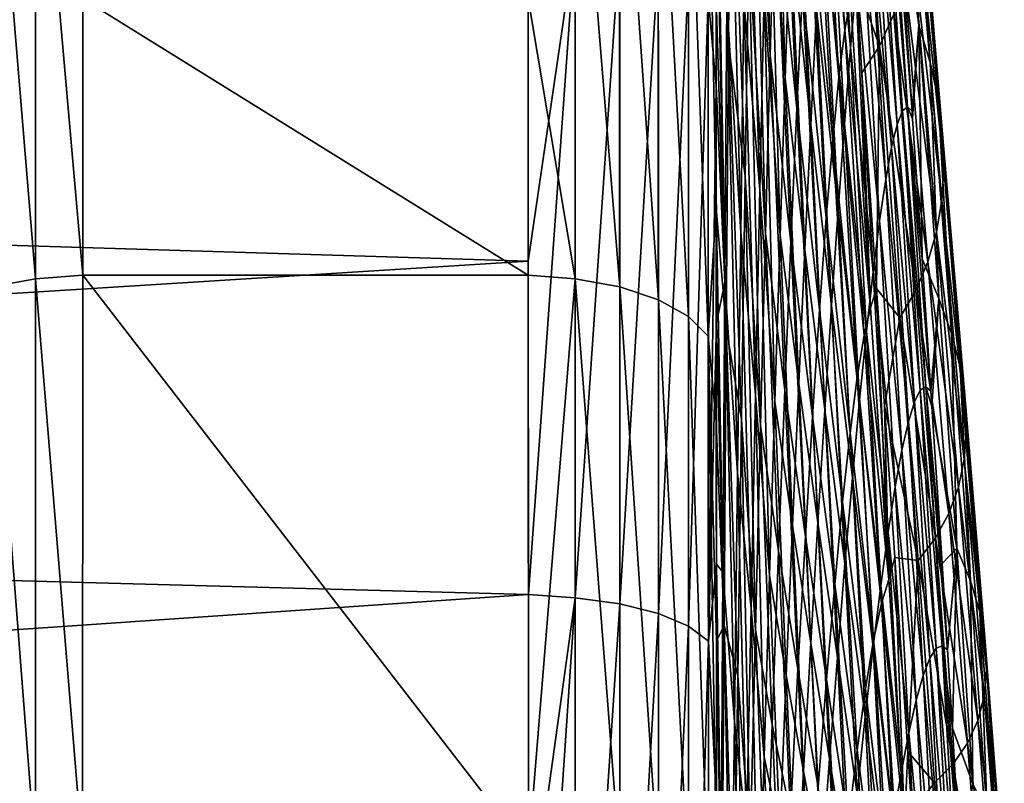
# Model space of a CAD drawing. Header units: metres. Extents: x -128 to 146, y -23 to 80.
# Tile 107 of 113: x 141.79 to 145.45, y 7.13 to 9.97. Entities that reach past the tile are written whole.
import ezdxf

# ---------------------------------------------------------------- set-up
doc = ezdxf.new("R2010")
doc.units = ezdxf.units.M
doc.layers.add('solid_509241_SW0001', color=7, linetype='CONTINUOUS')

msp = doc.modelspace()

# ---------------------------------------------------------------- linework, layer by layer
at = {"layer": 'solid_509241_SW0001'}
for points in [[(144.511627, 11.025644, -71.096947), (144.524445, 11.751224, -69.907516), (144.577774, 9.836884, -70.149132)], [(144.524445, 11.751224, -69.907516), (144.595245, 10.444855, -68.967644), (144.577774, 9.836884, -70.149132)], [(144.376358, 11.534383, -75.00827), (144.429871, 10.885585, -73.822906), (144.422104, 9.882792, -74.786156)], [(144.376541, 10.802573, -75.526894), (144.376358, 11.534383, -75.00827), (144.422104, 9.882792, -74.786156)], [(144.633865, 9.751912, 12.824937), (144.58577, 11.407545, 12.794877), (144.570648, 10.756167, 13.848557)], [(144.633865, 9.751912, 12.824937), (144.652481, 10.302223, 11.771231), (144.58577, 11.407545, 12.794877)], [(144.757492, 11.048567, -61.975166), (144.77565, 11.247563, -60.608963), (144.855057, 9.930958, -60.101017)], [(144.77565, 11.247563, -60.608963), (144.875961, 10.049793, -58.730198), (144.855057, 9.930958, -60.101017)], [(144.876205, 9.8661, 5.047584), (144.810471, 11.073891, 5.54216), (144.790924, 10.757286, 6.736053)], [(144.876205, 9.8661, 5.047584), (144.898178, 10.11437, 3.83374), (144.810471, 11.073891, 5.54216)], [(145.038162, 10.616451, -4.885567), (145.129745, 9.948747, -9.811826), (145.046875, 11.08451, -9.454499)], [(145.046875, 11.08451, -9.454499), (145.129745, 9.948747, -9.811826), (145.08522, 10.935308, -14.259431)], [(141.681122, 10.988811, -76.103683), (141.846649, 11.025505, -76.159203), (141.846649, 9.006587, -77.332047)], [(141.846649, 11.025505, -76.159203), (142.022552, 10.048338, -76.79229), (142.022141, 9.019474, -77.350578)], [(141.846649, 9.006587, -77.332047), (141.846649, 11.025505, -76.159203), (142.022141, 9.019474, -77.350578)], [(143.852661, 9.006333, -77.332375), (143.677444, 10.048815, -76.792007), (143.852661, 11.025206, -76.159607)], [(143.852661, 11.025206, -76.159607), (144.01825, 10.988605, -76.104233), (144.018326, 8.976542, -77.273254)], [(143.852661, 9.006333, -77.332375), (143.852661, 11.025206, -76.159607), (144.018326, 8.976542, -77.273254)], [(144.468292, 9.178967, 17.88316), (144.422699, 11.045906, 18.052567), (144.416, 10.037786, 18.84971)], [(144.468292, 9.178967, 17.88316), (144.479721, 10.041201, 17.043962), (144.422699, 11.045906, 18.052567)], [(144.498444, 10.235949, -72.228516), (144.511627, 11.025644, -71.096947), (144.559845, 9.174379, -71.283226)], [(144.511627, 11.025644, -71.096947), (144.577774, 9.836884, -70.149132), (144.559845, 9.174379, -71.283226)], [(144.738495, 10.786769, -63.327473), (144.757492, 11.048567, -61.975166), (144.833069, 9.754853, -61.467369)], [(144.757492, 11.048567, -61.975166), (144.855057, 9.930958, -60.101017), (144.833069, 9.754853, -61.467369)], [(141.681046, 8.976718, -77.272774), (141.681122, 10.988811, -76.103683), (141.846649, 9.006587, -77.332047)], [(144.01825, 10.988605, -76.104233), (144.161697, 10.930089, -76.015747), (144.16188, 8.928828, -77.17868)], [(144.018326, 8.976542, -77.273254), (144.01825, 10.988605, -76.104233), (144.16188, 8.928828, -77.17868)], [(144.595245, 10.444855, -68.967644), (144.612213, 10.994889, -67.743446), (144.676773, 9.638929, -67.248512)], [(144.612213, 10.994889, -67.743446), (144.69809, 10.080103, -65.969147), (144.676773, 9.638929, -67.248512)], [(144.902206, 11.014985, -52.740784), (144.984497, 9.870828, -52.37886), (144.894958, 10.123197, -57.364845)], [(145.03714, 9.989803, -47.561989), (144.984497, 9.870828, -52.37886), (144.902206, 11.014985, -52.740784)], [(144.161697, 10.930089, -76.015747), (144.273651, 10.853455, -75.899902), (144.273987, 8.866294, -77.054787)], [(144.16188, 8.928828, -77.17868), (144.161697, 10.930089, -76.015747), (144.273987, 8.866294, -77.054787)], [(145.08522, 10.935308, -14.259431), (145.172638, 9.809868, -14.548622), (145.111725, 10.789386, -19.034)], [(145.129745, 9.948747, -9.811826), (145.172638, 9.809868, -14.548622), (145.08522, 10.935308, -14.259431)], [(144.422104, 9.882792, -74.786156), (144.429871, 10.885585, -73.822906), (144.484924, 9.386828, -73.297211)], [(144.429871, 10.885585, -73.822906), (144.498444, 10.235949, -72.228516), (144.484924, 9.386828, -73.297211)], [(144.273651, 10.853455, -75.899902), (144.346878, 10.763682, -75.764221), (144.347382, 8.792999, -76.90963)], [(144.273987, 8.866294, -77.054787), (144.273651, 10.853455, -75.899902), (144.347382, 8.792999, -76.90963)], [(144.539276, 9.33684, 15.829432), (144.490906, 10.868395, 16.154261), (144.479721, 10.041201, 17.043962)], [(144.539276, 9.33684, 15.829432), (144.555145, 10.065031, 14.860894), (144.490906, 10.868395, 16.154261)], [(144.376541, 10.802573, -75.526894), (144.422104, 9.882792, -74.786156), (144.414124, 8.824858, -75.671936)], [(144.37677, 10.048235, -76.010612), (144.376541, 10.802573, -75.526894), (144.414124, 8.824858, -75.671936)], [(144.728333, 9.579025, 10.193256), (144.670639, 10.816134, 10.685555), (144.652481, 10.302223, 11.771231)], [(144.728333, 9.579025, 10.193256), (144.749817, 10.008515, 9.064323), (144.670639, 10.816134, 10.685555)], [(145.087723, 9.645979, -4.023916), (145.011063, 10.807885, -3.589088), (144.994598, 10.788327, -2.349762)], [(145.011063, 10.807885, -3.589088), (145.105072, 9.628824, -5.247771), (145.038162, 10.616451, -4.885567)], [(145.087723, 9.645979, -4.023916), (145.105072, 9.628824, -5.247771), (145.011063, 10.807885, -3.589088)], [(144.346878, 10.763682, -75.764221), (144.37677, 10.048235, -76.010612), (144.377045, 9.271857, -76.459106)], [(144.347382, 8.792999, -76.90963), (144.346878, 10.763682, -75.764221), (144.377045, 9.271857, -76.459106)], [(144.718674, 10.463399, -64.660477), (144.738495, 10.786769, -63.327473), (144.810043, 9.522023, -62.823341)], [(144.738495, 10.786769, -63.327473), (144.833069, 9.754853, -61.467369), (144.810043, 9.522023, -62.823341)], [(145.069183, 9.630309, -2.792517), (144.994598, 10.788327, -2.349762), (144.977173, 10.73033, -1.107255)], [(145.069183, 9.630309, -2.792517), (145.087723, 9.645979, -4.023916), (144.994598, 10.788327, -2.349762)], [(145.111725, 10.789386, -19.034), (145.202194, 9.675071, -19.247553), (145.126785, 10.646937, -23.786495)], [(145.172638, 9.809868, -14.548622), (145.202194, 9.675071, -19.247553), (145.111725, 10.789386, -19.034)], [(129.853088, 10.751431, 20.332407), (129.853088, 9.496095, 20.948132), (143.677521, 10.280088, 20.574736)], [(144.614807, 9.167254, 13.844312), (144.570648, 10.756167, 13.848557), (144.555145, 10.065031, 14.860894)], [(144.614807, 9.167254, 13.844312), (144.633865, 9.751912, 12.824937), (144.570648, 10.756167, 13.848557)], [(144.853409, 9.581452, 6.247441), (144.790924, 10.757286, 6.736053), (144.770691, 10.401744, 7.911026)], [(144.853409, 9.581452, 6.247441), (144.876205, 9.8661, 5.047584), (144.790924, 10.757286, 6.736053)], [(145.049545, 9.580137, -1.556384), (144.977173, 10.73033, -1.107255), (144.958801, 10.633789, 0.135343)], [(145.049545, 9.580137, -1.556384), (145.069183, 9.630309, -2.792517), (144.977173, 10.73033, -1.107255)], [(145.028839, 9.495257, -0.318464), (144.958801, 10.633789, 0.135343), (144.939499, 10.49875, 1.374926)], [(145.028839, 9.495257, -0.318464), (145.049545, 9.580137, -1.556384), (144.958801, 10.633789, 0.135343)], [(145.038162, 10.616451, -4.885567), (145.105072, 9.628824, -5.247771), (145.129745, 9.948747, -9.811826)], [(145.126785, 10.646937, -23.786495), (145.218933, 9.544599, -23.918985), (145.130783, 10.508183, -28.526781)], [(145.202194, 9.675071, -19.247553), (145.218933, 9.544599, -23.918985), (145.126785, 10.646937, -23.786495)], [(144.347122, 10.052857, 20.133858), (144.37706, 9.723832, 20.099829), (144.376709, 10.586061, 19.658966)], [(144.376709, 10.586061, 19.658966), (144.409149, 8.993296, 19.584658), (144.416, 10.037786, 18.84971)], [(144.376709, 10.586061, 19.658966), (144.37706, 9.723832, 20.099829), (144.409149, 8.993296, 19.584658)], [(145.130783, 10.508183, -28.526781), (145.223343, 9.418725, -28.575254), (145.123993, 10.373062, -33.265244)], [(145.218933, 9.544599, -23.918985), (145.223343, 9.418725, -28.575254), (145.130783, 10.508183, -28.526781)], [(145.00705, 9.375608, 0.918257), (144.939499, 10.49875, 1.374926), (144.919296, 10.325462, 2.608628)], [(145.00705, 9.375608, 0.918257), (145.028839, 9.495257, -0.318464), (144.939499, 10.49875, 1.374926)], [(144.577774, 9.836884, -70.149132), (144.595245, 10.444855, -68.967644), (144.65477, 9.142328, -68.493584)], [(144.595245, 10.444855, -68.967644), (144.676773, 9.638929, -67.248512), (144.65477, 9.142328, -68.493584)], [(144.69809, 10.080103, -65.969147), (144.718674, 10.463399, -64.660477), (144.785995, 9.233431, -64.163612)], [(144.718674, 10.463399, -64.660477), (144.810043, 9.522023, -62.823341), (144.785995, 9.233431, -64.163612)], [(144.829819, 9.261403, 7.430575), (144.770691, 10.401744, 7.911026), (144.749817, 10.008515, 9.064323)], [(144.829819, 9.261403, 7.430575), (144.853409, 9.581452, 6.247441), (144.770691, 10.401744, 7.911026)], [(145.123993, 10.373062, -33.265244), (145.215714, 9.297496, -33.229343), (145.1064, 10.241004, -38.011662)], [(145.223343, 9.418725, -28.575254), (145.215714, 9.297496, -33.229343), (145.123993, 10.373062, -33.265244)], [(144.984222, 9.221326, 2.151004), (144.919296, 10.325462, 2.608628), (144.898178, 10.11437, 3.83374)], [(144.984222, 9.221326, 2.151004), (145.00705, 9.375608, 0.918257), (144.919296, 10.325462, 2.608628)], [(144.706268, 9.11487, 11.295231), (144.652481, 10.302223, 11.771231), (144.633865, 9.751912, 12.824937)], [(144.706268, 9.11487, 11.295231), (144.728333, 9.579025, 10.193256), (144.652481, 10.302223, 11.771231)], [(129.853088, 9.496095, 20.948132), (143.678055, 9.071825, 21.135326), (143.677521, 10.280088, 20.574736)], [(143.852142, 10.264351, 20.557863), (143.677521, 10.280088, 20.574736), (143.678055, 9.071825, 21.135326)], [(143.852142, 10.264351, 20.557863), (143.678055, 9.071825, 21.135326), (143.67868, 7.833104, 21.625042)], [(143.852142, 10.264351, 20.557863), (143.67868, 7.833104, 21.625042), (143.852158, 7.820876, 21.606251)], [(143.852142, 10.264351, 20.557863), (143.852158, 7.820876, 21.606251), (144.017929, 10.234829, 20.498598)], [(143.852158, 7.820876, 21.606251), (144.018051, 7.798515, 21.544228), (144.017929, 10.234829, 20.498598)], [(144.017929, 10.234829, 20.498598), (144.018051, 7.798515, 21.544228), (144.161575, 10.18753, 20.403744)], [(144.484924, 9.386828, -73.297211), (144.498444, 10.235949, -72.228516), (144.541473, 8.461136, -72.365547)], [(144.498444, 10.235949, -72.228516), (144.559845, 9.174379, -71.283226), (144.541473, 8.461136, -72.365547)], [(145.1064, 10.241004, -38.011662), (145.19606, 9.18053, -37.893536), (145.077606, 10.113217, -42.774792)], [(145.215714, 9.297496, -33.229343), (145.19606, 9.18053, -37.893536), (145.1064, 10.241004, -38.011662)], [(144.018051, 7.798515, 21.544228), (144.16188, 7.762592, 21.444765), (144.161575, 10.18753, 20.403744)], [(144.161575, 10.18753, 20.403744), (144.16188, 7.762592, 21.444765), (144.273743, 10.125527, 20.279469)], [(144.16188, 7.762592, 21.444765), (144.274277, 7.715442, 21.314335), (144.273743, 10.125527, 20.279469)], [(144.273743, 10.125527, 20.279469), (144.274277, 7.715442, 21.314335), (144.347122, 10.052857, 20.133858)], [(144.875961, 10.049793, -58.730198), (144.894958, 10.123197, -57.364845), (144.951019, 8.899029, -58.272095)], [(144.960388, 9.032739, 3.377122), (144.898178, 10.11437, 3.83374), (144.876205, 9.8661, 5.047584)], [(144.894958, 10.123197, -57.364845), (144.918335, 9.771556, -57.229977), (144.951019, 8.899029, -58.272095)], [(144.984497, 9.870828, -52.37886), (144.918335, 9.771556, -57.229977), (144.894958, 10.123197, -57.364845)], [(144.960388, 9.032739, 3.377122), (144.984222, 9.221326, 2.151004), (144.898178, 10.11437, 3.83374)], [(145.077606, 10.113217, -42.774792), (145.163895, 9.068861, -42.578781), (145.03714, 9.989803, -47.561989)], [(145.19606, 9.18053, -37.893536), (145.163895, 9.068861, -42.578781), (145.077606, 10.113217, -42.774792)], [(144.676773, 9.638929, -67.248512), (144.69809, 10.080103, -65.969147), (144.761002, 8.890475, -65.483192)], [(144.69809, 10.080103, -65.969147), (144.785995, 9.233431, -64.163612), (144.761002, 8.890475, -65.483192)], [(142.022141, 9.019474, -77.350578), (142.022552, 10.048338, -76.79229), (143.677856, 9.020001, -77.350311)], [(142.022552, 10.048338, -76.79229), (143.677444, 10.048815, -76.792007), (143.677856, 9.020001, -77.350311)], [(143.852661, 9.006333, -77.332375), (143.677856, 9.020001, -77.350311), (143.677444, 10.048815, -76.792007)], [(144.274277, 7.715442, 21.314335), (144.347946, 7.660131, 21.161417), (144.347122, 10.052857, 20.133858)], [(144.347122, 10.052857, 20.133858), (144.347946, 7.660131, 21.161417), (144.37706, 9.723832, 20.099829)], [(144.377045, 9.271857, -76.459106), (144.37677, 10.048235, -76.010612), (144.414124, 8.824858, -75.671936)], [(144.456604, 8.284798, 18.669867), (144.416, 10.037786, 18.84971), (144.409149, 8.993296, 19.584658)], [(144.456604, 8.284798, 18.669867), (144.468292, 9.178967, 17.88316), (144.416, 10.037786, 18.84971)], [(144.523056, 8.574443, 16.751925), (144.479721, 10.041201, 17.043962), (144.468292, 9.178967, 17.88316)], [(144.523056, 8.574443, 16.751925), (144.539276, 9.33684, 15.829432), (144.479721, 10.041201, 17.043962)], [(144.595337, 8.550467, 14.827179), (144.555145, 10.065031, 14.860894), (144.539276, 9.33684, 15.829432)], [(144.595337, 8.550467, 14.827179), (144.614807, 9.167254, 13.844312), (144.555145, 10.065031, 14.860894)], [(144.855057, 9.930958, -60.101017), (144.875961, 10.049793, -58.730198), (144.951019, 8.899029, -58.272095)], [(144.805496, 8.9071, 8.594271), (144.749817, 10.008515, 9.064323), (144.728333, 9.579025, 10.193256)], [(144.805496, 8.9071, 8.594271), (144.829819, 9.261403, 7.430575), (144.749817, 10.008515, 9.064323)], [(145.03714, 9.989803, -47.561989), (145.118637, 8.962613, -47.29425), (144.984497, 9.870828, -52.37886)], [(145.163895, 9.068861, -42.578781), (145.118637, 8.962613, -47.29425), (145.03714, 9.989803, -47.561989)], [(144.833069, 9.754853, -61.467369), (144.855057, 9.930958, -60.101017), (144.926804, 8.795405, -59.63887)], [(144.855057, 9.930958, -60.101017), (144.951019, 8.899029, -58.272095), (144.926804, 8.795405, -59.63887)], [(145.105072, 9.628824, -5.247771), (145.106949, 9.601068, -5.257991), (145.129745, 9.948747, -9.811826)], [(145.106949, 9.601068, -5.257991), (145.142258, 9.080939, -5.449121), (145.129745, 9.948747, -9.811826)], [(145.129745, 9.948747, -9.811826), (145.204742, 8.933335, -10.135487), (145.172638, 9.809868, -14.548622)], [(145.142258, 9.080939, -5.449121), (145.204742, 8.933335, -10.135487), (145.129745, 9.948747, -9.811826)], [(144.414124, 8.824858, -75.671936), (144.422104, 9.882792, -74.786156), (144.471069, 8.483417, -74.298515)], [(144.422104, 9.882792, -74.786156), (144.484924, 9.386828, -73.297211), (144.471069, 8.483417, -74.298515)], [(144.935547, 8.810365, 4.593973), (144.876205, 9.8661, 5.047584), (144.853409, 9.581452, 6.247441)], [(144.935547, 8.810365, 4.593973), (144.960388, 9.032739, 3.377122), (144.876205, 9.8661, 5.047584)], [(144.984497, 9.870828, -52.37886), (144.97261, 8.970016, -56.916836), (144.918335, 9.771556, -57.229977)], [(144.984497, 9.870828, -52.37886), (145.059647, 8.861866, -52.046936), (144.97261, 8.970016, -56.916836)], [(145.118637, 8.962613, -47.29425), (145.059647, 8.861866, -52.046936), (144.984497, 9.870828, -52.37886)], [(144.559845, 9.174379, -71.283226), (144.577774, 9.836884, -70.149132), (144.632156, 8.593152, -69.699493)], [(144.577774, 9.836884, -70.149132), (144.65477, 9.142328, -68.493584), (144.632156, 8.593152, -69.699493)], [(145.172638, 9.809868, -14.548622), (145.25174, 8.803517, -14.810772), (145.202194, 9.675071, -19.247553)], [(145.204742, 8.933335, -10.135487), (145.25174, 8.803517, -14.810772), (145.172638, 9.809868, -14.548622)], [(144.68367, 8.617822, 12.367797), (144.633865, 9.751912, 12.824937), (144.614807, 9.167254, 13.844312)], [(144.68367, 8.617822, 12.367797), (144.706268, 9.11487, 11.295231), (144.633865, 9.751912, 12.824937)], [(144.810043, 9.522023, -62.823341), (144.833069, 9.754853, -61.467369), (144.901306, 8.640295, -61.004528)], [(144.833069, 9.754853, -61.467369), (144.926804, 8.795405, -59.63887), (144.901306, 8.640295, -61.004528)], [(144.918335, 9.771556, -57.229977), (144.97261, 8.970016, -56.916836), (144.951019, 8.899029, -58.272095)], [(144.347946, 7.660131, 21.161417), (144.377457, 8.843349, 20.502876), (144.37706, 9.723832, 20.099829)], [(144.37706, 9.723832, 20.099829), (144.377457, 8.843349, 20.502876), (144.409149, 8.993296, 19.584658)], [(145.202194, 9.675071, -19.247553), (145.284058, 8.678531, -19.441204), (145.218933, 9.544599, -23.918985)], [(145.25174, 8.803517, -14.810772), (145.284058, 8.678531, -19.441204), (145.202194, 9.675071, -19.247553)], [(144.65477, 9.142328, -68.493584), (144.676773, 9.638929, -67.248512), (144.735123, 8.494981, -66.777084)], [(144.676773, 9.638929, -67.248512), (144.761002, 8.890475, -65.483192), (144.735123, 8.494981, -66.777084)], [(145.135895, 8.592699, -3.189471), (145.069183, 9.630309, -2.792517), (145.049545, 9.580137, -1.556384)], [(145.156281, 8.604817, -4.413343), (145.087723, 9.645979, -4.023916), (145.069183, 9.630309, -2.792517)], [(145.135895, 8.592699, -3.189471), (145.156281, 8.604817, -4.413343), (145.069183, 9.630309, -2.792517)], [(145.087723, 9.645979, -4.023916), (145.175262, 8.589366, -5.627814), (145.142258, 9.080939, -5.449121)], [(145.156281, 8.604817, -4.413343), (145.175262, 8.589366, -5.627814), (145.087723, 9.645979, -4.023916)], [(145.087723, 9.645979, -4.023916), (145.142258, 9.080939, -5.449121), (145.106949, 9.601068, -5.257991)], [(145.087723, 9.645979, -4.023916), (145.106949, 9.601068, -5.257991), (145.105072, 9.628824, -5.247771)], [(144.780457, 8.519868, 9.735878), (144.728333, 9.579025, 10.193256), (144.706268, 9.11487, 11.295231)], [(144.780457, 8.519868, 9.735878), (144.805496, 8.9071, 8.594271), (144.728333, 9.579025, 10.193256)], [(144.90979, 8.5549, 5.798868), (144.853409, 9.581452, 6.247441), (144.829819, 9.261403, 7.430575)], [(144.90979, 8.5549, 5.798868), (144.935547, 8.810365, 4.593973), (144.853409, 9.581452, 6.247441)], [(145.114288, 8.549669, -1.959462), (145.049545, 9.580137, -1.556384), (145.028839, 9.495257, -0.318464)], [(145.114288, 8.549669, -1.959462), (145.135895, 8.592699, -3.189471), (145.049545, 9.580137, -1.556384)], [(144.785995, 9.233431, -64.163612), (144.810043, 9.522023, -62.823341), (144.874542, 8.43396, -62.363281)], [(144.810043, 9.522023, -62.823341), (144.901306, 8.640295, -61.004528), (144.874542, 8.43396, -62.363281)], [(145.218933, 9.544599, -23.918985), (145.302322, 8.558661, -24.039091), (145.223343, 9.418725, -28.575254)], [(145.284058, 8.678531, -19.441204), (145.302322, 8.558661, -24.039091), (145.218933, 9.544599, -23.918985)], [(129.853088, 9.496095, 20.948132), (129.853088, 8.205665, 21.486439), (143.678055, 9.071825, 21.135326)], [(145.091461, 8.475433, -0.726132), (145.028839, 9.495257, -0.318464), (145.00705, 9.375608, 0.918257)], [(145.091461, 8.475433, -0.726132), (145.114288, 8.549669, -1.959462), (145.028839, 9.495257, -0.318464)], [(145.223343, 9.418725, -28.575254), (145.307083, 8.444235, -28.619062), (145.215714, 9.297496, -33.229343)], [(145.302322, 8.558661, -24.039091), (145.307083, 8.444235, -28.619062), (145.223343, 9.418725, -28.575254)], [(144.471069, 8.483417, -74.298515), (144.484924, 9.386828, -73.297211), (144.52272, 7.701325, -73.392143)], [(144.484924, 9.386828, -73.297211), (144.541473, 8.461136, -72.365547), (144.52272, 7.701325, -73.392143)], [(145.067459, 8.369829, 0.507651), (145.00705, 9.375608, 0.918257), (144.984222, 9.221326, 2.151004)], [(145.067459, 8.369829, 0.507651), (145.091461, 8.475433, -0.726132), (145.00705, 9.375608, 0.918257)], [(144.575485, 7.903907, 15.771554), (144.539276, 9.33684, 15.829432), (144.523056, 8.574443, 16.751925)], [(144.575485, 7.903907, 15.771554), (144.595337, 8.550467, 14.827179), (144.539276, 9.33684, 15.829432)], [(144.347382, 8.792999, -76.90963), (144.377045, 9.271857, -76.459106), (144.37738, 8.474938, -76.871483)], [(144.377045, 9.271857, -76.459106), (144.414124, 8.824858, -75.671936), (144.405945, 7.71785, -76.476372)], [(144.37738, 8.474938, -76.871483), (144.377045, 9.271857, -76.459106), (144.405945, 7.71785, -76.476372)], [(145.215714, 9.297496, -33.229343), (145.298721, 8.335385, -33.196526), (145.19606, 9.18053, -37.893536)], [(145.307083, 8.444235, -28.619062), (145.298721, 8.335385, -33.196526), (145.215714, 9.297496, -33.229343)], [(144.761002, 8.890475, -65.483192), (144.785995, 9.233431, -64.163612), (144.846603, 8.177098, -63.709846)], [(144.785995, 9.233431, -64.163612), (144.874542, 8.43396, -62.363281), (144.846603, 8.177098, -63.709846)], [(144.883133, 8.267218, 6.9891), (144.829819, 9.261403, 7.430575), (144.805496, 8.9071, 8.594271)], [(144.883133, 8.267218, 6.9891), (144.90979, 8.5549, 5.798868), (144.829819, 9.261403, 7.430575)], [(145.042282, 8.232887, 1.739189), (144.984222, 9.221326, 2.151004), (144.960388, 9.032739, 3.377122)], [(145.042282, 8.232887, 1.739189), (145.067459, 8.369829, 0.507651), (144.984222, 9.221326, 2.151004)], [(144.506516, 7.780799, 17.626339), (144.468292, 9.178967, 17.88316), (144.456604, 8.284798, 18.669867)], [(144.506516, 7.780799, 17.626339), (144.523056, 8.574443, 16.751925), (144.468292, 9.178967, 17.88316)], [(144.541473, 8.461136, -72.365547), (144.559845, 9.174379, -71.283226), (144.608963, 7.994649, -70.861603)], [(144.559845, 9.174379, -71.283226), (144.632156, 8.593152, -69.699493), (144.608963, 7.994649, -70.861603)], [(144.660568, 8.089828, 13.40868), (144.614807, 9.167254, 13.844312), (144.595337, 8.550467, 14.827179)], [(144.660568, 8.089828, 13.40868), (144.68367, 8.617822, 12.367797), (144.614807, 9.167254, 13.844312)], [(145.19606, 9.18053, -37.893536), (145.277191, 8.231887, -37.786091), (145.163895, 9.068861, -42.578781)], [(145.298721, 8.335385, -33.196526), (145.277191, 8.231887, -37.786091), (145.19606, 9.18053, -37.893536)], [(144.632156, 8.593152, -69.699493), (144.65477, 9.142328, -68.493584), (144.708435, 8.049198, -68.040283)], [(144.65477, 9.142328, -68.493584), (144.735123, 8.494981, -66.777084), (144.708435, 8.049198, -68.040283)], [(144.754776, 8.101204, 10.852854), (144.706268, 9.11487, 11.295231), (144.68367, 8.617822, 12.367797)], [(144.754776, 8.101204, 10.852854), (144.780457, 8.519868, 9.735878), (144.706268, 9.11487, 11.295231)], [(145.142258, 9.080939, -5.449121), (145.175262, 8.589366, -5.627814), (145.204742, 8.933335, -10.135487)], [(129.853088, 8.205665, 21.486439), (143.67868, 7.833104, 21.625042), (143.678055, 9.071825, 21.135326)], [(145.163895, 9.068861, -42.578781), (145.241974, 8.134644, -42.400749), (145.118637, 8.962613, -47.29425)], [(145.277191, 8.231887, -37.786091), (145.241974, 8.134644, -42.400749), (145.163895, 9.068861, -42.578781)], [(141.681046, 8.976718, -77.272774), (141.846649, 9.006587, -77.332047), (141.846649, 6.864728, -78.261459)], [(141.846649, 9.006587, -77.332047), (142.022141, 9.019474, -77.350578), (142.021072, 6.876265, -78.280746)], [(141.846649, 6.864728, -78.261459), (141.846649, 9.006587, -77.332047), (142.021072, 6.876265, -78.280746)], [(142.021072, 6.876265, -78.280746), (142.022141, 9.019474, -77.350578), (143.678925, 6.876662, -78.280602)], [(142.022141, 9.019474, -77.350578), (143.677856, 9.020001, -77.350311), (143.678925, 6.876662, -78.280602)], [(143.852661, 9.006333, -77.332375), (143.678925, 6.876662, -78.280602), (143.677856, 9.020001, -77.350311)], [(143.852661, 6.864529, -78.261719), (143.678925, 6.876662, -78.280602), (143.852661, 9.006333, -77.332375)], [(143.852661, 9.006333, -77.332375), (144.018326, 8.976542, -77.273254), (144.018433, 6.841962, -78.19976)], [(143.852661, 6.864529, -78.261719), (143.852661, 9.006333, -77.332375), (144.018433, 6.841962, -78.19976)], [(145.015976, 8.064836, 2.965887), (144.960388, 9.032739, 3.377122), (144.935547, 8.810365, 4.593973)], [(145.015976, 8.064836, 2.965887), (145.042282, 8.232887, 1.739189), (144.960388, 9.032739, 3.377122)], [(141.680939, 6.842103, -78.199341), (141.681046, 8.976718, -77.272774), (141.846649, 6.864728, -78.261459)], [(144.018326, 8.976542, -77.273254), (144.16188, 8.928828, -77.17868), (144.162155, 6.805723, -78.100464)], [(144.018433, 6.841962, -78.19976), (144.018326, 8.976542, -77.273254), (144.162155, 6.805723, -78.100464)], [(144.377457, 8.843349, 20.502876), (144.40213, 7.916192, 20.255348), (144.409149, 8.993296, 19.584658)], [(144.444687, 7.361848, 19.40229), (144.409149, 8.993296, 19.584658), (144.40213, 7.916192, 20.255348)], [(144.444687, 7.361848, 19.40229), (144.456604, 8.284798, 18.669867), (144.409149, 8.993296, 19.584658)], [(144.951019, 8.899029, -58.272095), (144.97261, 8.970016, -56.916836), (145.018173, 7.889491, -57.8601)], [(144.97261, 8.970016, -56.916836), (145.002594, 8.533193, -56.743896), (145.018173, 7.889491, -57.8601)], [(145.059647, 8.861866, -52.046936), (145.002594, 8.533193, -56.743896), (144.97261, 8.970016, -56.916836)], [(145.118637, 8.962613, -47.29425), (145.192368, 8.043798, -47.051357), (145.059647, 8.861866, -52.046936)], [(145.241974, 8.134644, -42.400749), (145.192368, 8.043798, -47.051357), (145.118637, 8.962613, -47.29425)], [(145.175262, 8.589366, -5.627814), (145.179062, 8.532125, -5.648405), (145.204742, 8.933335, -10.135487)], [(145.179062, 8.532125, -5.648405), (145.27182, 8.004822, -10.424477), (145.204742, 8.933335, -10.135487)], [(145.204742, 8.933335, -10.135487), (145.27182, 8.004822, -10.424477), (145.25174, 8.803517, -14.810772)], [(144.16188, 8.928828, -77.17868), (144.273987, 8.866294, -77.054787), (144.27449, 6.758165, -77.970276)], [(144.162155, 6.805723, -78.100464), (144.16188, 8.928828, -77.17868), (144.27449, 6.758165, -77.970276)], [(144.855652, 7.948371, 8.161978), (144.805496, 8.9071, 8.594271), (144.780457, 8.519868, 9.735878)], [(144.855652, 7.948371, 8.161978), (144.883133, 8.267218, 6.9891), (144.805496, 8.9071, 8.594271)], [(144.926804, 8.795405, -59.63887), (144.951019, 8.899029, -58.272095), (145.018173, 7.889491, -57.8601)], [(144.273987, 8.866294, -77.054787), (144.347382, 8.792999, -76.90963), (144.348129, 6.702378, -77.817657)], [(144.27449, 6.758165, -77.970276), (144.273987, 8.866294, -77.054787), (144.348129, 6.702378, -77.817657)], [(144.735123, 8.494981, -66.777084), (144.761002, 8.890475, -65.483192), (144.817535, 7.870863, -65.039215)], [(144.761002, 8.890475, -65.483192), (144.846603, 8.177098, -63.709846), (144.817535, 7.870863, -65.039215)], [(145.059647, 8.861866, -52.046936), (145.127655, 7.959443, -51.746189), (145.002594, 8.533193, -56.743896)], [(145.192368, 8.043798, -47.051357), (145.127655, 7.959443, -51.746189), (145.059647, 8.861866, -52.046936)], [(144.347946, 7.660131, 21.161417), (144.377899, 7.945897, 20.867519), (144.377457, 8.843349, 20.502876)], [(144.377457, 8.843349, 20.502876), (144.377899, 7.945897, 20.867519), (144.40213, 7.916192, 20.255348)], [(144.405945, 7.71785, -76.476372), (144.414124, 8.824858, -75.671936), (144.456894, 7.531188, -75.228424)], [(144.414124, 8.824858, -75.671936), (144.471069, 8.483417, -74.298515), (144.456894, 7.531188, -75.228424)], [(144.347382, 8.792999, -76.90963), (144.37738, 8.474938, -76.871483), (144.377762, 7.660379, -77.246292)], [(144.347382, 8.792999, -76.90963), (144.377762, 7.660379, -77.246292), (144.378204, 6.831337, -77.582085)], [(144.348129, 6.702378, -77.817657), (144.347382, 8.792999, -76.90963), (144.378204, 6.831337, -77.582085)], [(144.901306, 8.640295, -61.004528), (144.926804, 8.795405, -59.63887), (144.991013, 7.799849, -59.221214)], [(144.988586, 7.866089, 4.185142), (144.935547, 8.810365, 4.593973), (144.90979, 8.5549, 5.798868)], [(144.926804, 8.795405, -59.63887), (145.018173, 7.889491, -57.8601), (144.991013, 7.799849, -59.221214)], [(144.988586, 7.866089, 4.185142), (145.015976, 8.064836, 2.965887), (144.935547, 8.810365, 4.593973)], [(145.25174, 8.803517, -14.810772), (145.32251, 7.883476, -15.044501), (145.284058, 8.678531, -19.441204)], [(145.27182, 8.004822, -10.424477), (145.32251, 7.883476, -15.044501), (145.25174, 8.803517, -14.810772)], [(145.284058, 8.678531, -19.441204), (145.3573, 7.767598, -19.613749), (145.302322, 8.558661, -24.039091)], [(145.32251, 7.883476, -15.044501), (145.3573, 7.767598, -19.613749), (145.284058, 8.678531, -19.441204)], [(144.874542, 8.43396, -62.363281), (144.901306, 8.640295, -61.004528), (144.962357, 7.664057, -60.584366)], [(144.901306, 8.640295, -61.004528), (144.991013, 7.799849, -59.221214), (144.962357, 7.664057, -60.584366)], [(144.7285, 7.652782, 11.942801), (144.68367, 8.617822, 12.367797), (144.660568, 8.089828, 13.40868)], [(144.7285, 7.652782, 11.942801), (144.754776, 8.101204, 10.852854), (144.68367, 8.617822, 12.367797)], [(145.216766, 7.642745, -4.757053), (145.156281, 8.604817, -4.413343), (145.135895, 8.592699, -3.189471)], [(145.156281, 8.604817, -4.413343), (145.237274, 7.627837, -5.963545), (145.217148, 7.94791, -5.854608)], [(145.216766, 7.642745, -4.757053), (145.237274, 7.627837, -5.963545), (145.156281, 8.604817, -4.413343)], [(145.156281, 8.604817, -4.413343), (145.217148, 7.94791, -5.854608), (145.179062, 8.532125, -5.648405)], [(145.156281, 8.604817, -4.413343), (145.179062, 8.532125, -5.648405), (145.175262, 8.589366, -5.627814)], [(144.555267, 7.230029, 16.67564), (144.523056, 8.574443, 16.751925), (144.506516, 7.780799, 17.626339)], [(144.555267, 7.230029, 16.67564), (144.575485, 7.903907, 15.771554), (144.523056, 8.574443, 16.751925)], [(144.608963, 7.994649, -70.861603), (144.632156, 8.593152, -69.699493), (144.681015, 7.555792, -69.267921)], [(144.632156, 8.593152, -69.699493), (144.708435, 8.049198, -68.040283), (144.681015, 7.555792, -69.267921)], [(145.194748, 7.633768, -3.540106), (145.135895, 8.592699, -3.189471), (145.114288, 8.549669, -1.959462)], [(145.194748, 7.633768, -3.540106), (145.216766, 7.642745, -4.757053), (145.135895, 8.592699, -3.189471)], [(144.637009, 7.532995, 14.415804), (144.595337, 8.550467, 14.827179), (144.575485, 7.903907, 15.771554)], [(144.637009, 7.532995, 14.415804), (144.660568, 8.089828, 13.40868), (144.595337, 8.550467, 14.827179)], [(144.960159, 7.637247, 5.394297), (144.90979, 8.5549, 5.798868), (144.883133, 8.267218, 6.9891)], [(144.960159, 7.637247, 5.394297), (144.988586, 7.866089, 4.185142), (144.90979, 8.5549, 5.798868)], [(145.002594, 8.533193, -56.743896), (145.04126, 7.9707, -56.520885), (145.018173, 7.889491, -57.8601)], [(145.127655, 7.959443, -51.746189), (145.04126, 7.9707, -56.520885), (145.002594, 8.533193, -56.743896)], [(145.171387, 7.597219, -2.315873), (145.114288, 8.549669, -1.959462), (145.091461, 8.475433, -0.726132)], [(145.171387, 7.597219, -2.315873), (145.194748, 7.633768, -3.540106), (145.114288, 8.549669, -1.959462)], [(145.179062, 8.532125, -5.648405), (145.217148, 7.94791, -5.854608), (145.27182, 8.004822, -10.424477)], [(145.302322, 8.558661, -24.039091), (145.376923, 7.657511, -24.146166), (145.307083, 8.444235, -28.619062)], [(145.3573, 7.767598, -19.613749), (145.376923, 7.657511, -24.146166), (145.302322, 8.558661, -24.039091)], [(144.708435, 8.049198, -68.040283), (144.735123, 8.494981, -66.777084), (144.78746, 7.516863, -66.346336)], [(144.735123, 8.494981, -66.777084), (144.817535, 7.870863, -65.039215), (144.78746, 7.516863, -66.346336)], [(144.827393, 7.599588, 9.314882), (144.780457, 8.519868, 9.735878), (144.754776, 8.101204, 10.852854)], [(144.827393, 7.599588, 9.314882), (144.855652, 7.948371, 8.161978), (144.780457, 8.519868, 9.735878)], [(144.377762, 7.660379, -77.246292), (144.37738, 8.474938, -76.871483), (144.405945, 7.71785, -76.476372)], [(144.456894, 7.531188, -75.228424), (144.471069, 8.483417, -74.298515), (144.503586, 6.899434, -74.359512)], [(144.471069, 8.483417, -74.298515), (144.52272, 7.701325, -73.392143), (144.503586, 6.899434, -74.359512)], [(144.52272, 7.701325, -73.392143), (144.541473, 8.461136, -72.365547), (144.585266, 7.350468, -71.975647)], [(144.541473, 8.461136, -72.365547), (144.608963, 7.994649, -70.861603), (144.585266, 7.350468, -71.975647)], [(145.146713, 7.532726, -1.087036), (145.091461, 8.475433, -0.726132), (145.067459, 8.369829, 0.507651)], [(145.146713, 7.532726, -1.087036), (145.171387, 7.597219, -2.315873), (145.091461, 8.475433, -0.726132)], [(144.846603, 8.177098, -63.709846), (144.874542, 8.43396, -62.363281), (144.932266, 7.482112, -61.943874)], [(144.874542, 8.43396, -62.363281), (144.962357, 7.664057, -60.584366), (144.932266, 7.482112, -61.943874)], [(145.307083, 8.444235, -28.619062), (145.382019, 7.553583, -28.658342), (145.298721, 8.335385, -33.196526)], [(145.376923, 7.657511, -24.146166), (145.382019, 7.553583, -28.658342), (145.307083, 8.444235, -28.619062)], [(145.120743, 7.440044, 0.143661), (145.067459, 8.369829, 0.507651), (145.042282, 8.232887, 1.739189)], [(145.120743, 7.440044, 0.143661), (145.146713, 7.532726, -1.087036), (145.067459, 8.369829, 0.507651)], [(145.298721, 8.335385, -33.196526), (145.372971, 7.456021, -33.167732), (145.277191, 8.231887, -37.786091)], [(145.382019, 7.553583, -28.658342), (145.372971, 7.456021, -33.167732), (145.298721, 8.335385, -33.196526)], [(144.489655, 6.958932, 18.450842), (144.456604, 8.284798, 18.669867), (144.444687, 7.361848, 19.40229)], [(144.489655, 6.958932, 18.450842), (144.506516, 7.780799, 17.626339), (144.456604, 8.284798, 18.669867)], [(144.930756, 7.379091, 6.590672), (144.883133, 8.267218, 6.9891), (144.855652, 7.948371, 8.161978)], [(144.930756, 7.379091, 6.590672), (144.960159, 7.637247, 5.394297), (144.883133, 8.267218, 6.9891)], [(129.853088, 8.205665, 21.486439), (129.853088, 6.88491, 21.945341), (143.67868, 7.833104, 21.625042)], [(145.093506, 7.319115, 1.373612), (145.042282, 8.232887, 1.739189), (145.015976, 8.064836, 2.965887)], [(145.093506, 7.319115, 1.373612), (145.120743, 7.440044, 0.143661), (145.042282, 8.232887, 1.739189)], [(145.277191, 8.231887, -37.786091), (145.349762, 7.364721, -37.690926), (145.241974, 8.134644, -42.400749)], [(145.372971, 7.456021, -33.167732), (145.349762, 7.364721, -37.690926), (145.277191, 8.231887, -37.786091)], [(144.817535, 7.870863, -65.039215), (144.846603, 8.177098, -63.709846), (144.900833, 7.254457, -63.294506)], [(144.846603, 8.177098, -63.709846), (144.932266, 7.482112, -61.943874), (144.900833, 7.254457, -63.294506)], [(145.241974, 8.134644, -42.400749), (145.311813, 7.280487, -42.242638), (145.192368, 8.043798, -47.051357)], [(145.349762, 7.364721, -37.690926), (145.311813, 7.280487, -42.242638), (145.241974, 8.134644, -42.400749)], [(144.798416, 7.222275, 10.445306), (144.754776, 8.101204, 10.852854), (144.7285, 7.652782, 11.942801)], [(144.798416, 7.222275, 10.445306), (144.827393, 7.599588, 9.314882), (144.754776, 8.101204, 10.852854)], [(144.701675, 7.17645, 13.003515), (144.660568, 8.089828, 13.40868), (144.637009, 7.532995, 14.415804)], [(144.701675, 7.17645, 13.003515), (144.7285, 7.652782, 11.942801), (144.660568, 8.089828, 13.40868)], [(145.065048, 7.170074, 2.600289), (145.015976, 8.064836, 2.965887), (144.988586, 7.866089, 4.185142)], [(145.065048, 7.170074, 2.600289), (145.093506, 7.319115, 1.373612), (145.015976, 8.064836, 2.965887)], [(144.681015, 7.555792, -69.267921), (144.708435, 8.049198, -68.040283), (144.756439, 7.117154, -67.62616)], [(144.708435, 8.049198, -68.040283), (144.78746, 7.516863, -66.346336), (144.756439, 7.117154, -67.62616)], [(145.192368, 8.043798, -47.051357), (145.258331, 7.20348, -46.835163), (145.127655, 7.959443, -51.746189)], [(145.311813, 7.280487, -42.242638), (145.258331, 7.20348, -46.835163), (145.192368, 8.043798, -47.051357)], [(144.585266, 7.350468, -71.975647), (144.608963, 7.994649, -70.861603), (144.652954, 7.017842, -70.455391)], [(144.608963, 7.994649, -70.861603), (144.681015, 7.555792, -69.267921), (144.652954, 7.017842, -70.455391)], [(145.217148, 7.94791, -5.854608), (145.237274, 7.627837, -5.963545), (145.27182, 8.004822, -10.424477)], [(145.237274, 7.627837, -5.963545), (145.254974, 7.336614, -6.059417), (145.27182, 8.004822, -10.424477)], [(145.254974, 7.336614, -6.059417), (145.330978, 7.129416, -10.677779), (145.27182, 8.004822, -10.424477)], [(145.27182, 8.004822, -10.424477), (145.330978, 7.129416, -10.677779), (145.32251, 7.883476, -15.044501)], [(144.347946, 7.660131, 21.161417), (144.378372, 7.055834, 21.185593), (144.377899, 7.945897, 20.867519)], [(144.377899, 7.945897, 20.867519), (144.394943, 6.810239, 20.859934), (144.40213, 7.916192, 20.255348)], [(144.377899, 7.945897, 20.867519), (144.378372, 7.055834, 21.185593), (144.394943, 6.810239, 20.859934)], [(144.900436, 7.092582, 7.771607), (144.855652, 7.948371, 8.161978), (144.827393, 7.599588, 9.314882)], [(144.900436, 7.092582, 7.771607), (144.930756, 7.379091, 6.590672), (144.855652, 7.948371, 8.161978)], [(145.018173, 7.889491, -57.8601), (145.04126, 7.9707, -56.520885), (145.077393, 6.97785, -57.496784)], [(145.04126, 7.9707, -56.520885), (145.089981, 7.250032, -56.239773), (145.077393, 6.97785, -57.496784)], [(145.127655, 7.959443, -51.746189), (145.089981, 7.250032, -56.239773), (145.04126, 7.9707, -56.520885)], [(145.127655, 7.959443, -51.746189), (145.188492, 7.133801, -51.477852), (145.089981, 7.250032, -56.239773)], [(145.258331, 7.20348, -46.835163), (145.188492, 7.133801, -51.477852), (145.127655, 7.959443, -51.746189)], [(144.432526, 6.413281, 20.078827), (144.40213, 7.916192, 20.255348), (144.394943, 6.810239, 20.859934)], [(144.432526, 6.413281, 20.078827), (144.444687, 7.361848, 19.40229), (144.40213, 7.916192, 20.255348)], [(144.613037, 6.94956, 15.387293), (144.575485, 7.903907, 15.771554), (144.555267, 7.230029, 16.67564)], [(144.613037, 6.94956, 15.387293), (144.637009, 7.532995, 14.415804), (144.575485, 7.903907, 15.771554)], [(144.78746, 7.516863, -66.346336), (144.817535, 7.870863, -65.039215), (144.868134, 6.98201, -64.631233)], [(144.817535, 7.870863, -65.039215), (144.900833, 7.254457, -63.294506), (144.868134, 6.98201, -64.631233)], [(144.991013, 7.799849, -59.221214), (145.018173, 7.889491, -57.8601), (145.077393, 6.97785, -57.496784)], [(145.32251, 7.883476, -15.044501), (145.384903, 7.016633, -15.248417), (145.3573, 7.767598, -19.613749)], [(145.330978, 7.129416, -10.677779), (145.384903, 7.016633, -15.248417), (145.32251, 7.883476, -15.044501)], [(145.0354, 6.993246, 3.821144), (144.988586, 7.866089, 4.185142), (144.960159, 7.637247, 5.394297)], [(145.0354, 6.993246, 3.821144), (145.065048, 7.170074, 2.600289), (144.988586, 7.866089, 4.185142)], [(129.853088, 6.88491, 21.945341), (143.679413, 6.56808, 22.04224), (143.67868, 7.833104, 21.625042)], [(143.852158, 7.820876, 21.606251), (143.67868, 7.833104, 21.625042), (143.679413, 6.56808, 22.04224)], [(143.852158, 7.820876, 21.606251), (143.679413, 6.56808, 22.04224), (143.680252, 5.281001, 22.385509)], [(143.852158, 7.820876, 21.606251), (143.680252, 5.281001, 22.385509), (143.852142, 5.272771, 22.365427)], [(143.852158, 7.820876, 21.606251), (143.852142, 5.272771, 22.365427), (144.018051, 7.798515, 21.544228)], [(143.852142, 5.272771, 22.365427), (144.018204, 5.25784, 22.301601), (144.018051, 7.798515, 21.544228)], [(144.018051, 7.798515, 21.544228), (144.018204, 5.25784, 22.301601), (144.16188, 7.762592, 21.444765)], [(144.962357, 7.664057, -60.584366), (144.991013, 7.799849, -59.221214), (145.047607, 6.900801, -58.852985)], [(144.991013, 7.799849, -59.221214), (145.077393, 6.97785, -57.496784), (145.047607, 6.900801, -58.852985)], [(144.018204, 5.25784, 22.301601), (144.162277, 5.233746, 22.198973), (144.16188, 7.762592, 21.444765)], [(144.16188, 7.762592, 21.444765), (144.162277, 5.233746, 22.198973), (144.274277, 7.715442, 21.314335)], [(144.534714, 6.531356, 17.537828), (144.506516, 7.780799, 17.626339), (144.489655, 6.958932, 18.450842)], [(144.534714, 6.531356, 17.537828), (144.555267, 7.230029, 16.67564), (144.506516, 7.780799, 17.626339)], [(145.3573, 7.767598, -19.613749), (145.42189, 6.909784, -19.763962), (145.376923, 7.657511, -24.146166)], [(145.384903, 7.016633, -15.248417), (145.42189, 6.909784, -19.763962), (145.3573, 7.767598, -19.613749)], [(144.162277, 5.233746, 22.198973), (144.274994, 5.202056, 22.064215), (144.274277, 7.715442, 21.314335)], [(144.274277, 7.715442, 21.314335), (144.274994, 5.202056, 22.064215), (144.347946, 7.660131, 21.161417)], [(144.377762, 7.660379, -77.246292), (144.405945, 7.71785, -76.476372), (144.397583, 6.567978, -77.196053)], [(144.397583, 6.567978, -77.196053), (144.405945, 7.71785, -76.476372), (144.442429, 6.535846, -76.083405)], [(144.405945, 7.71785, -76.476372), (144.456894, 7.531188, -75.228424), (144.442429, 6.535846, -76.083405)], [(144.503586, 6.899434, -74.359512), (144.52272, 7.701325, -73.392143), (144.561127, 6.664631, -73.037827)], [(144.52272, 7.701325, -73.392143), (144.585266, 7.350468, -71.975647), (144.561127, 6.664631, -73.037827)], [(144.274994, 5.202056, 22.064215), (144.34903, 5.164832, 21.906096), (144.347946, 7.660131, 21.161417)], [(144.347946, 7.660131, 21.161417), (144.34903, 5.164832, 21.906096), (144.378372, 7.055834, 21.185593)], [(144.378204, 6.831337, -77.582085), (144.377762, 7.660379, -77.246292), (144.397583, 6.567978, -77.196053)], [(144.768799, 6.818012, 11.550896), (144.7285, 7.652782, 11.942801), (144.701675, 7.17645, 13.003515)], [(144.768799, 6.818012, 11.550896), (144.798416, 7.222275, 10.445306), (144.7285, 7.652782, 11.942801)], [(144.932266, 7.482112, -61.943874), (144.962357, 7.664057, -60.584366), (145.016159, 6.782466, -60.213966)], [(144.962357, 7.664057, -60.584366), (145.047607, 6.900801, -58.852985), (145.016159, 6.782466, -60.213966)], [(145.376923, 7.657511, -24.146166), (145.442734, 6.809218, -24.239563), (145.382019, 7.553583, -28.658342)], [(145.42189, 6.909784, -19.763962), (145.442734, 6.809218, -24.239563), (145.376923, 7.657511, -24.146166)], [(145.004623, 6.789145, 5.033569), (144.960159, 7.637247, 5.394297), (144.930756, 7.379091, 6.590672)], [(145.004623, 6.789145, 5.033569), (145.0354, 6.993246, 3.821144), (144.960159, 7.637247, 5.394297)], [(145.245789, 6.712027, -3.847522), (145.194748, 7.633768, -3.540106), (145.171387, 7.597219, -2.315873)], [(145.269211, 6.718261, -5.05653), (145.216766, 7.642745, -4.757053), (145.194748, 7.633768, -3.540106)], [(145.245789, 6.712027, -3.847522), (145.269211, 6.718261, -5.05653), (145.194748, 7.633768, -3.540106)], [(145.216766, 7.642745, -4.757053), (145.291214, 6.70052, -6.255574), (145.290344, 6.716412, -6.250922)], [(145.269211, 6.718261, -5.05653), (145.291214, 6.70052, -6.255574), (145.216766, 7.642745, -4.757053)], [(145.216766, 7.642745, -4.757053), (145.290344, 6.716412, -6.250922), (145.254974, 7.336614, -6.059417)], [(145.216766, 7.642745, -4.757053), (145.254974, 7.336614, -6.059417), (145.237274, 7.627837, -5.963545)], [(144.869293, 6.778862, 8.934512), (144.827393, 7.599588, 9.314882), (144.798416, 7.222275, 10.445306)], [(144.869293, 6.778862, 8.934512), (144.900436, 7.092582, 7.771607), (144.827393, 7.599588, 9.314882)], [(145.220963, 6.681494, -2.630452), (145.171387, 7.597219, -2.315873), (145.146713, 7.532726, -1.087036)], [(145.220963, 6.681494, -2.630452), (145.245789, 6.712027, -3.847522), (145.171387, 7.597219, -2.315873)], [(144.652954, 7.017842, -70.455391), (144.681015, 7.555792, -69.267921), (144.724625, 6.674227, -68.873772)], [(144.681015, 7.555792, -69.267921), (144.756439, 7.117154, -67.62616), (144.724625, 6.674227, -68.873772)], [(145.382019, 7.553583, -28.658342), (145.44812, 6.715332, -28.693232), (145.372971, 7.456021, -33.167732)], [(145.442734, 6.809218, -24.239563), (145.44812, 6.715332, -28.693232), (145.382019, 7.553583, -28.658342)], [(144.442429, 6.535846, -76.083405), (144.456894, 7.531188, -75.228424), (144.484116, 6.060159, -75.26458)], [(144.456894, 7.531188, -75.228424), (144.503586, 6.899434, -74.359512), (144.484116, 6.060159, -75.26458)], [(144.674362, 6.674212, 14.032998), (144.637009, 7.532995, 14.415804), (144.613037, 6.94956, 15.387293)], [(144.674362, 6.674212, 14.032998), (144.701675, 7.17645, 13.003515), (144.637009, 7.532995, 14.415804)], [(144.756439, 7.117154, -67.62616), (144.78746, 7.516863, -66.346336), (144.83429, 6.66617, -65.948967)], [(144.78746, 7.516863, -66.346336), (144.868134, 6.98201, -64.631233), (144.83429, 6.66617, -65.948967)], [(145.194748, 6.626239, -1.407833), (145.146713, 7.532726, -1.087036), (145.120743, 7.440044, 0.143661)], [(145.194748, 6.626239, -1.407833), (145.220963, 6.681494, -2.630452), (145.146713, 7.532726, -1.087036)], [(144.900833, 7.254457, -63.294506), (144.932266, 7.482112, -61.943874), (144.983109, 6.622609, -61.574173)], [(144.932266, 7.482112, -61.943874), (145.016159, 6.782466, -60.213966), (144.983109, 6.622609, -61.574173)], [(145.167145, 6.545949, -0.182252), (145.120743, 7.440044, 0.143661), (145.093506, 7.319115, 1.373612)], [(145.167145, 6.545949, -0.182252), (145.194748, 6.626239, -1.407833), (145.120743, 7.440044, 0.143661)], [(145.372971, 7.456021, -33.167732), (145.438492, 6.628389, -33.143921), (145.349762, 7.364721, -37.690926)], [(145.44812, 6.715332, -28.693232), (145.438492, 6.628389, -33.143921), (145.372971, 7.456021, -33.167732)], [(144.472504, 6.111895, 19.223808), (144.444687, 7.361848, 19.40229), (144.432526, 6.413281, 20.078827)], [(144.472504, 6.111895, 19.223808), (144.489655, 6.958932, 18.450842), (144.444687, 7.361848, 19.40229)], [(144.972809, 6.558465, 6.234929), (144.930756, 7.379091, 6.590672), (144.900436, 7.092582, 7.771607)], [(144.972809, 6.558465, 6.234929), (145.004623, 6.789145, 5.033569), (144.930756, 7.379091, 6.590672)], [(145.349762, 7.364721, -37.690926), (145.413788, 6.548375, -37.609657), (145.311813, 7.280487, -42.242638)], [(145.438492, 6.628389, -33.143921), (145.413788, 6.548375, -37.609657), (145.349762, 7.364721, -37.690926)], [(144.561127, 6.664631, -73.037827), (144.585266, 7.350468, -71.975647), (144.624329, 6.43883, -71.598488)], [(144.585266, 7.350468, -71.975647), (144.652954, 7.017842, -70.455391), (144.624329, 6.43883, -71.598488)], [(145.254974, 7.336614, -6.059417), (145.290344, 6.716412, -6.250922), (145.330978, 7.129416, -10.677779)], [(145.138184, 6.440496, 1.043815), (145.093506, 7.319115, 1.373612), (145.065048, 7.170074, 2.600289)], [(145.138184, 6.440496, 1.043815), (145.167145, 6.545949, -0.182252), (145.093506, 7.319115, 1.373612)], [(144.868134, 6.98201, -64.631233), (144.900833, 7.254457, -63.294506), (144.948578, 6.421448, -62.928429)], [(144.900833, 7.254457, -63.294506), (144.983109, 6.622609, -61.574173), (144.948578, 6.421448, -62.928429)], [(145.089981, 7.250032, -56.239773), (145.104691, 7.026434, -56.154938), (145.077393, 6.97785, -57.496784)], [(145.188492, 7.133801, -51.477852), (145.104691, 7.026434, -56.154938), (145.089981, 7.250032, -56.239773)], [(145.311813, 7.280487, -42.242638), (145.373398, 6.476017, -42.106426), (145.258331, 7.20348, -46.835163)], [(145.413788, 6.548375, -37.609657), (145.373398, 6.476017, -42.106426), (145.311813, 7.280487, -42.242638)], [(144.588669, 6.34185, 16.321466), (144.555267, 7.230029, 16.67564), (144.534714, 6.531356, 17.537828)], [(144.588669, 6.34185, 16.321466), (144.613037, 6.94956, 15.387293), (144.555267, 7.230029, 16.67564)], [(144.837357, 6.43925, 10.076912), (144.798416, 7.222275, 10.445306), (144.768799, 6.818012, 11.550896)], [(144.837357, 6.43925, 10.076912), (144.869293, 6.778862, 8.934512), (144.798416, 7.222275, 10.445306)], [(144.738602, 6.388554, 12.6295), (144.701675, 7.17645, 13.003515), (144.674362, 6.674212, 14.032998)], [(144.738602, 6.388554, 12.6295), (144.768799, 6.818012, 11.550896), (144.701675, 7.17645, 13.003515)], [(145.258331, 7.20348, -46.835163), (145.316467, 6.411489, -46.647552), (145.188492, 7.133801, -51.477852)], [(145.373398, 6.476017, -42.106426), (145.316467, 6.411489, -46.647552), (145.258331, 7.20348, -46.835163)], [(145.107925, 6.309939, 2.267948), (145.065048, 7.170074, 2.600289), (145.0354, 6.993246, 3.821144)], [(145.107925, 6.309939, 2.267948), (145.138184, 6.440496, 1.043815), (145.065048, 7.170074, 2.600289)], [(145.188492, 7.133801, -51.477852), (145.242126, 6.354897, -51.243168), (145.104691, 7.026434, -56.154938)], [(145.316467, 6.411489, -46.647552), (145.242126, 6.354897, -51.243168), (145.188492, 7.133801, -51.477852)]]:
    msp.add_3dface(points, dxfattribs=at)

doc.saveas('drawing.dxf')
